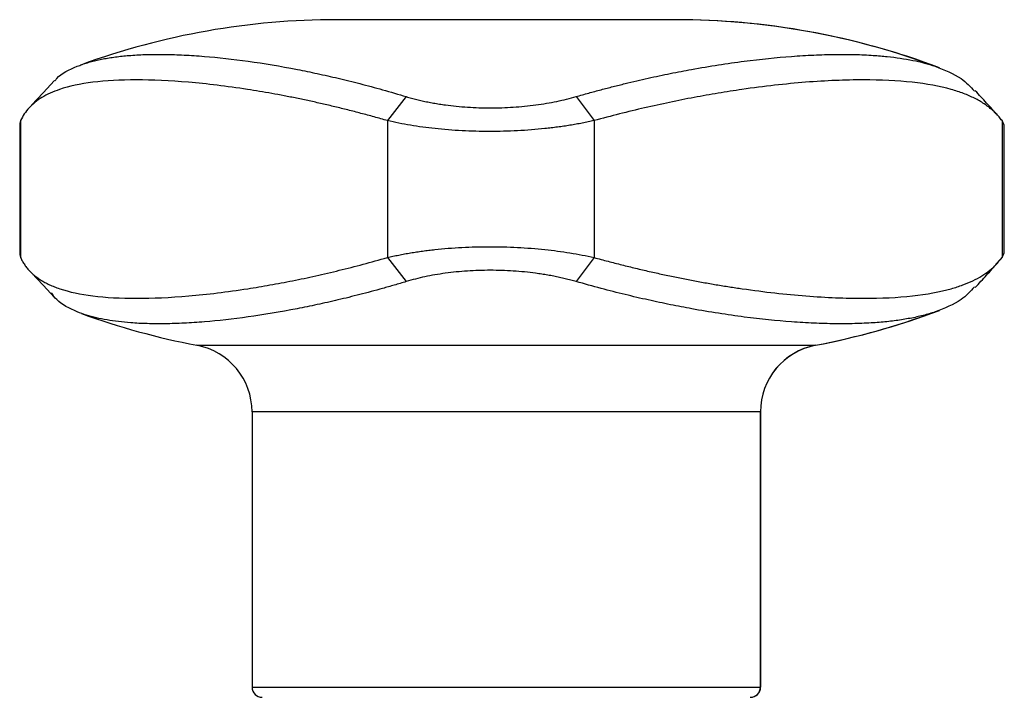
# Model space of a CAD drawing. Header units: inches. Extents: x 0.86 to 7.63, y 2.11 to 9.01.
# Tile 7 of 11: x 3.87 to 4.44, y 5.74 to 6.13. Entities that reach past the tile are written whole.
import ezdxf

# ---------------------------------------------------------------- set-up
doc = ezdxf.new("R2010")
doc.units = ezdxf.units.IN
doc.header["$MEASUREMENT"] = 0

msp = doc.modelspace()

# ---------------------------------------------------------------- linework, layer by layer
at = {"color": 7, "linetype": 'Continuous', "lineweight": 25}
for p, q in [((4.2516565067, 6.1341785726), (4.0548523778, 6.1341785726)), ((4.09522043, 6.0894726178), (4.0842214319, 6.0755269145)), ((4.1938088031, 6.0894726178), (4.2042755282, 6.0755269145)), ((3.870734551, 6.0738263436), (3.870734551, 5.9976804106)), ((3.8712461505, 6.0755269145), (3.8708883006, 6.0738263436)), ((3.8712461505, 6.0755269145), (3.8712461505, 5.9959798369)), ((4.0842214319, 6.0755269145), (4.0842214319, 5.9959798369)), ((4.2042755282, 6.0755269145), (4.2042755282, 5.9959798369)), ((4.4411491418, 6.0755269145), (4.4411491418, 5.9959798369)), ((4.4424310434, 6.0728731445), (4.4411491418, 6.0755269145)), ((4.4424590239, 5.9986343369), (4.4424590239, 6.0728731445)), ((3.8708883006, 5.9976804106), (3.8712461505, 5.9959798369)), ((4.4411491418, 5.9959798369), (4.4424342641, 5.9986343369)), ((4.0842214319, 5.9959798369), (4.09522043, 5.9820341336)), ((4.2042755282, 5.9959798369), (4.1938088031, 5.9820341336)), ((4.4411491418, 5.9959798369), (4.4374114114, 5.9918847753)), ((3.9736515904, 5.9450088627), (4.3328191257, 5.9450088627)), ((4.3328191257, 5.9450088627), (4.3329035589, 5.9450088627)), ((4.0056397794, 5.9063370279), (4.0056397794, 5.746383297)), ((4.3008459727, 5.9063370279), (4.0056397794, 5.9063370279)), ((4.3008459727, 5.9063370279), (4.3008459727, 5.746383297)), ((4.3009153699, 5.9063370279), (4.3008459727, 5.9063370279)), ((4.3009153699, 5.746383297), (4.3009153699, 5.9063370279)), ((4.0056397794, 5.746383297), (4.3008459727, 5.746383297)), ((4.3008459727, 5.746383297), (4.3009153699, 5.746383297))]:
    msp.add_line(p, q, dxfattribs=at)
at = {"color": 7, "linetype": 'Continuous', "lineweight": 25, "flags": 128}
for points in [[(3.8909677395, 6.0988301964), (3.8843160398, 6.0916481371), (3.8776652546, 6.0844675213)], [(3.8776692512, 5.9870354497), (3.8843200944, 5.9798547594), (3.8909718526, 5.972672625)]]:
    msp.add_lwpolyline(points, dxfattribs=at)
at = {"color": 7, "linetype": 'Continuous', "lineweight": 25}
for centre, radius, start, end in [((4.0548523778, 5.7011077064), 0.4330708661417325, 90, 110.0139576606), ((4.2516547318, 5.7014921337), 0.4326864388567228, 69.6135227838, 89.9997649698), ((4.2517027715, 5.7011077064), 0.4330708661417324, 69.2890954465, 90), ((4.0548523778, 6.370399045), 0.4330708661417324, 249.9866346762, 259.1930771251), ((4.2516487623, 6.370036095), 0.4327086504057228, 280.8119768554, 290.3862313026), ((4.2517027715, 6.370399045), 0.433070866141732, 280.8069228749, 290.709511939), ((3.9662697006, 5.9063370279), 0.039370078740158, 0, 79.1930771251), ((4.340211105, 5.9063439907), 0.0393651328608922, 100.8232479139, 180.0101342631), ((4.3402854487, 5.9063370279), 0.039370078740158, 100.8069228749, 180), ((4.0115452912, 5.746383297), 0.0059055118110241, 180, 270), ((4.2949418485, 5.7463819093), 0.0059041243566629, 270.0134722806, 0.013465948), ((4.2950098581, 5.746383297), 0.0059055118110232, 270, 0)]:
    msp.add_arc(centre, radius, start, end, dxfattribs=at)
for points, knots in [([(3.904173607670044, 6.107076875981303), (3.905125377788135, 6.107451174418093), (3.907020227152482, 6.10819635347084), (3.910063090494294, 6.109184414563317), (3.913231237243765, 6.110076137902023), (3.916538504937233, 6.110866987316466), (3.919980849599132, 6.11156340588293), (3.923560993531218, 6.112168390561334), (3.927282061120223, 6.112685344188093), (3.931149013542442, 6.113116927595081), (3.936850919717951, 6.113611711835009), (3.944681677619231, 6.114005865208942), (3.95501779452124, 6.114070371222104), (3.966082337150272, 6.11372289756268), (3.981723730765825, 6.1126970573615), (4.003171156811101, 6.110332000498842), (4.025685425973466, 6.106571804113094), (4.043562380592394, 6.102907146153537), (4.055671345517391, 6.100174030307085), (4.06831817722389, 6.097046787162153), (4.081496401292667, 6.093527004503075), (4.090616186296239, 6.090832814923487), (4.095220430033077, 6.089472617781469)], [0, 0, 0, 0, 0.0284953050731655, 0.0567304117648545, 0.0847407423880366, 0.1125634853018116, 0.1402375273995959, 0.1678033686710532, 0.1953030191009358, 0.2227798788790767, 0.2502786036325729, 0.3123639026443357, 0.3744078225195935, 0.4364144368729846, 0.4985848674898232, 0.6222714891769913, 0.7490224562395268, 0.7975537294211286, 0.84682159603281, 0.8969285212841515, 0.9479630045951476, 1, 1, 1, 1]), ([(4.193808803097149, 6.089472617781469), (4.19625165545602, 6.090167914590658), (4.201113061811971, 6.091551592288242), (4.208285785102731, 6.093491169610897), (4.215324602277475, 6.095323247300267), (4.222225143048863, 6.097043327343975), (4.228990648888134, 6.09865822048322), (4.235622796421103, 6.100171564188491), (4.242124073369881, 6.101587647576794), (4.24849711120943, 6.102910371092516), (4.254744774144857, 6.104143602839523), (4.269472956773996, 6.106901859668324), (4.291578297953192, 6.110340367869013), (4.314789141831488, 6.112698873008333), (4.331925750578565, 6.113724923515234), (4.344164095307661, 6.114071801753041), (4.355687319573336, 6.1140046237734), (4.365767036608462, 6.113551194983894), (4.374542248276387, 6.112805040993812), (4.382174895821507, 6.111844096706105), (4.389366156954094, 6.11058561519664), (4.396176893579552, 6.10903730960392), (4.400303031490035, 6.107733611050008), (4.402381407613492, 6.10707692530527)], [0, 0, 0, 0, 0.0262341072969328, 0.0522072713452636, 0.0779277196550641, 0.1034045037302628, 0.1286475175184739, 0.1536675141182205, 0.1784761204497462, 0.2030858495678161, 0.2275101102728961, 0.2517632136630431, 0.3780671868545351, 0.5013529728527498, 0.5637384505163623, 0.6259342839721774, 0.6879576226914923, 0.750070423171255, 0.7994744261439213, 0.8489268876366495, 0.8986781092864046, 0.9489631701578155, 1, 1, 1, 1]), ([(3.891227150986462, 6.098654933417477), (3.89154710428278, 6.099099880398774), (3.894301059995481, 6.102929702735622), (3.899541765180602, 6.105131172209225), (3.904173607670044, 6.107076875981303)], [0, 0, 0, 0, 0.1161795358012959, 1, 1, 1, 1]), ([(4.402381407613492, 6.10707692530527), (4.407776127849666, 6.104983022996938), (4.417171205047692, 6.101336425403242), (4.422766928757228, 6.09518333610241), (4.425149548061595, 6.092563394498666)], [0, 0, 0, 0, 0.5742071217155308, 1, 1, 1, 1]), ([(4.084221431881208, 6.075526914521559), (4.081652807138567, 6.076257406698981), (4.076499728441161, 6.077722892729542), (4.068861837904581, 6.079778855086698), (4.061267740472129, 6.081739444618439), (4.053730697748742, 6.083593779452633), (4.046253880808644, 6.085344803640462), (4.038843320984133, 6.086991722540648), (4.031504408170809, 6.088534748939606), (4.024242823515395, 6.089973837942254), (4.017064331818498, 6.091308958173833), (4.009974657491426, 6.092540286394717), (3.993100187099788, 6.09525888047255), (3.967767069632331, 6.098311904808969), (3.937576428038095, 6.099650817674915), (3.912513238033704, 6.098303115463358), (3.897187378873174, 6.095022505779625), (3.888321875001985, 6.091547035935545), (3.883564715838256, 6.089054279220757), (3.879490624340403, 6.08621615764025), (3.876090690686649, 6.083022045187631), (3.873287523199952, 6.079509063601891), (3.871924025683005, 6.076849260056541), (3.871246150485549, 6.075526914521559)], [0, 0, 0, 0, 0.0220310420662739, 0.0441978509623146, 0.0665033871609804, 0.0889505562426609, 0.1115422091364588, 0.1342811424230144, 0.1571700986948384, 0.1802117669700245, 0.2034087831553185, 0.2267637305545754, 0.2502791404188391, 0.3736106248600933, 0.5001572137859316, 0.6268413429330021, 0.7503038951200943, 0.7931877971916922, 0.8355427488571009, 0.8773846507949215, 0.9187299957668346, 0.9595958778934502, 1, 1, 1, 1]), ([(4.441149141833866, 6.075526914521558), (4.440590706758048, 6.076257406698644), (4.439470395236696, 6.077722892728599), (4.437565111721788, 6.079778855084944), (4.435484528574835, 6.081739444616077), (4.433209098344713, 6.083593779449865), (4.430739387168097, 6.085344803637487), (4.428070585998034, 6.086991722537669), (4.425199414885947, 6.088534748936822), (4.422122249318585, 6.089973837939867), (4.418835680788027, 6.091308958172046), (4.415336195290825, 6.092540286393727), (4.40637296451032, 6.095258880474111), (4.389640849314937, 6.098311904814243), (4.361381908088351, 6.099650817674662), (4.328153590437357, 6.098303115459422), (4.298809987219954, 6.095022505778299), (4.276467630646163, 6.091547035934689), (4.262431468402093, 6.089054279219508), (4.248171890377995, 6.08621615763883), (4.233716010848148, 6.083022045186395), (4.219121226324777, 6.079509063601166), (4.20920531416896, 6.076849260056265), (4.204275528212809, 6.075526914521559)], [0, 0, 0, 0, 0.0220310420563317, 0.0441978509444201, 0.0665033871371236, 0.0889505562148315, 0.1115422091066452, 0.134281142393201, 0.1571700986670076, 0.1802117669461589, 0.2034087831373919, 0.2267637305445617, 0.2502791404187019, 0.3736106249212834, 0.5001572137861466, 0.6268413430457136, 0.7503038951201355, 0.7931877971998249, 0.8355427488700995, 0.8773846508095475, 0.9187299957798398, 0.9595958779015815, 1, 1, 1, 1]), ([(4.095220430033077, 6.089472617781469), (4.09620705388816, 6.089182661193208), (4.098173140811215, 6.088604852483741), (4.101260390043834, 6.087801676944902), (4.104428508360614, 6.087051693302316), (4.107684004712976, 6.086360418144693), (4.111019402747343, 6.085728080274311), (4.114431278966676, 6.085156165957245), (4.120862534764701, 6.084213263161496), (4.130659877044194, 6.083221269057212), (4.144005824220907, 6.082784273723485), (4.15742501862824, 6.083224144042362), (4.168302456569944, 6.0843118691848), (4.176615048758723, 6.085566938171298), (4.182601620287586, 6.086689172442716), (4.188388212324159, 6.087980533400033), (4.191995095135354, 6.088973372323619), (4.193808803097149, 6.089472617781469)], [0, 0, 0, 0, 0.036381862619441, 0.0724996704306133, 0.1083925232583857, 0.1440996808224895, 0.1796604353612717, 0.2151139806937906, 0.25049927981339, 0.37579148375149, 0.5002018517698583, 0.6247061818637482, 0.7501164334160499, 0.8119293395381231, 0.8740417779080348, 0.9366623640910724, 1, 1, 1, 1]), ([(4.438639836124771, 6.078600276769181), (4.436476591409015, 6.08097954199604), (4.432147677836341, 6.085740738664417), (4.427806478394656, 6.090516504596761), (4.425634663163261, 6.092905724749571)], [0, 0, 0, 0, 0.4997200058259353, 1, 1, 1, 1]), ([(4.20427552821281, 6.075526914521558), (4.203140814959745, 6.07527460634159), (4.200885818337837, 6.074773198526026), (4.19739506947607, 6.074074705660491), (4.193863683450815, 6.073421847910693), (4.190290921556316, 6.072817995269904), (4.186687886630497, 6.072262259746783), (4.183062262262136, 6.07175488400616), (4.179421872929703, 6.071295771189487), (4.171808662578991, 6.070438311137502), (4.159919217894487, 6.069505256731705), (4.143636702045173, 6.069078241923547), (4.127437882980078, 6.069502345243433), (4.114479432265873, 6.070532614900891), (4.104647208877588, 6.071732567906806), (4.097611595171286, 6.072800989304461), (4.090708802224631, 6.07405318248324), (4.086402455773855, 6.075031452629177), (4.084221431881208, 6.075526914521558)], [0, 0, 0, 0, 0.03257110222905, 0.0647280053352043, 0.0964736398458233, 0.1278110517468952, 0.1587434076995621, 0.189274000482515, 0.2194062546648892, 0.2491437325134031, 0.3755386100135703, 0.4998493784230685, 0.6240398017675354, 0.7503441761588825, 0.8103244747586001, 0.8719095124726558, 0.9351263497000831, 1, 1, 1, 1]), ([(4.084221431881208, 5.99597983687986), (4.085305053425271, 5.996232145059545), (4.08745851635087, 5.996733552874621), (4.090808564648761, 5.997432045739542), (4.094208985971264, 5.998084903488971), (4.097661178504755, 5.99868875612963), (4.101153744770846, 5.999244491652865), (4.104678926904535, 5.999751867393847), (4.108228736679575, 6.000210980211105), (4.11567309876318, 6.001068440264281), (4.127379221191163, 6.00200149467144), (4.143579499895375, 6.002428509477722), (4.15985998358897, 6.0020044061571), (4.17302086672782, 6.000974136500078), (4.183089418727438, 5.999774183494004), (4.190336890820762, 5.998705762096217), (4.197490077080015, 5.997453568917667), (4.201994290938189, 5.996475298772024), (4.20427552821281, 5.995979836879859)], [0, 0, 0, 0, 0.0325711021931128, 0.0647280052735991, 0.0964736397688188, 0.1278110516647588, 0.1587434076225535, 0.1892740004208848, 0.2194062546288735, 0.2491437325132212, 0.3755386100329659, 0.4998493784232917, 0.6240398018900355, 0.7503441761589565, 0.8103244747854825, 0.8719095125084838, 0.9351263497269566, 1, 1, 1, 1]), ([(3.871246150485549, 5.995979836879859), (3.871602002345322, 5.995249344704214), (3.872315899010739, 5.993783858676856), (3.873609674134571, 5.991727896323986), (3.875075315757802, 5.989767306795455), (3.876732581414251, 5.987912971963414), (3.878581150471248, 5.986161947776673), (3.880626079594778, 5.984515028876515), (3.882870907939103, 5.982972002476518), (3.885319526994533, 5.981532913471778), (3.887975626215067, 5.980197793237), (3.890842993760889, 5.978966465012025), (3.898278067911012, 5.976247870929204), (3.912593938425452, 5.973194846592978), (3.937663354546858, 5.971855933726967), (3.967879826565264, 5.973203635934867), (3.995045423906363, 5.976484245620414), (4.015927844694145, 5.979959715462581), (4.02910432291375, 5.982452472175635), (4.04254423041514, 5.985290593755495), (4.056220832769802, 5.988484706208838), (4.070073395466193, 5.991997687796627), (4.079523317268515, 5.994657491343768), (4.084221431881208, 5.995979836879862)], [0, 0, 0, 0, 0.0220310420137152, 0.0441978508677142, 0.0665033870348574, 0.0889505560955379, 0.111542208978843, 0.1342811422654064, 0.1571700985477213, 0.1802117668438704, 0.2034087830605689, 0.2267637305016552, 0.250279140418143, 0.3736106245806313, 0.5001572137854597, 0.6268413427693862, 0.7503038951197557, 0.7931877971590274, 0.8355427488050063, 0.8773846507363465, 0.9187299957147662, 0.959595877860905, 1, 1, 1, 1]), ([(4.204275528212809, 5.99597983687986), (4.206969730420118, 5.995249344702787), (4.212374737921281, 5.993783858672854), (4.22040335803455, 5.991727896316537), (4.228399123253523, 5.989767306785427), (4.236349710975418, 5.987912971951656), (4.244251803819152, 5.986161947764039), (4.25209950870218, 5.98451502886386), (4.259887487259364, 5.982972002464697), (4.267610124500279, 5.981532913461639), (4.275261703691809, 5.980197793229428), (4.282836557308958, 5.978966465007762), (4.300910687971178, 5.976247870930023), (4.328276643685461, 5.973194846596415), (4.361478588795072, 5.971855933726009), (4.389732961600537, 5.97320363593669), (4.407648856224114, 5.976484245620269), (4.418392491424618, 5.97995971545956), (4.424302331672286, 5.982452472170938), (4.429522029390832, 5.985290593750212), (4.434058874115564, 5.988484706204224), (4.437988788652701, 5.991997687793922), (4.440099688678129, 5.994657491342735), (4.441149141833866, 5.995979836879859)], [0, 0, 0, 0, 0.0220310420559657, 0.0441978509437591, 0.0665033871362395, 0.0889505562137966, 0.1115422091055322, 0.1342811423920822, 0.1571700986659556, 0.1802117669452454, 0.2034087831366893, 0.2267637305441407, 0.2502791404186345, 0.3736106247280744, 0.5001572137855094, 0.6268413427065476, 0.7503038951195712, 0.7931877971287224, 0.8355427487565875, 0.8773846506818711, 0.9187299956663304, 0.959595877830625, 0.9999999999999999, 0.9999999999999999, 0.9999999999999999, 0.9999999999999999]), ([(4.425634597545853, 5.978600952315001), (4.427806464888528, 5.980990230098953), (4.432147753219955, 5.985766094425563), (4.436476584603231, 5.990527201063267), (4.438639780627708, 5.992906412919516)], [0, 0, 0, 0, 0.5002817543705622, 1, 1, 1, 1]), ([(4.193808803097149, 5.98203413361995), (4.192775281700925, 5.982324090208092), (4.190715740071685, 5.98290189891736), (4.187499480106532, 5.983705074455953), (4.18421140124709, 5.98445505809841), (4.180845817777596, 5.985146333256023), (4.177410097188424, 5.985778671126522), (4.173907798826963, 5.986350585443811), (4.167327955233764, 5.987293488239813), (4.157375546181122, 5.988285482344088), (4.143961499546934, 5.98872247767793), (4.130610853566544, 5.988282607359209), (4.119903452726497, 5.987194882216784), (4.111788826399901, 5.985939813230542), (4.105980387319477, 5.984817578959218), (4.100400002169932, 5.983526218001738), (4.096953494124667, 5.982533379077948), (4.095220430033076, 5.98203413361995)], [0, 0, 0, 0, 0.0363818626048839, 0.0724996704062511, 0.1083925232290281, 0.1440996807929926, 0.1796604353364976, 0.2151139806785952, 0.2504992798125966, 0.3757914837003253, 0.5002018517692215, 0.6247061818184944, 0.7501164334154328, 0.8119293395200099, 0.8740417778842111, 0.9366623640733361, 0.9999999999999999, 0.9999999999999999, 0.9999999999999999, 0.9999999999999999]), ([(4.095220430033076, 5.98203413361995), (4.092893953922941, 5.98133925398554), (4.088264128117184, 5.979956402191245), (4.081446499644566, 5.9780179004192), (4.074765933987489, 5.976186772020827), (4.06822730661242, 5.974467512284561), (4.061827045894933, 5.972853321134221), (4.055563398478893, 5.971340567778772), (4.049433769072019, 5.969924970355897), (4.043435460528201, 5.96860263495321), (4.037565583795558, 5.967369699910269), (4.02375325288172, 5.964611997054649), (4.003147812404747, 5.961173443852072), (3.981754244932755, 5.958813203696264), (3.966118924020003, 5.957784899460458), (3.955037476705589, 5.95743586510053), (3.944694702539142, 5.957500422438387), (3.935729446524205, 5.957951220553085), (3.927999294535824, 5.95869562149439), (3.921339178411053, 5.959656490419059), (3.915139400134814, 5.960915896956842), (3.909341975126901, 5.962466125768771), (3.90590491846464, 5.963772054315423), (3.904173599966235, 5.964429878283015)], [0, 0, 0, 0, 0.0262181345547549, 0.0521756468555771, 0.0778807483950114, 0.1033424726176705, 0.1285706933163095, 0.1535761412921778, 0.1783704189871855, 0.202966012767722, 0.2273763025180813, 0.2516155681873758, 0.3778443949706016, 0.5010562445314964, 0.5634065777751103, 0.6255667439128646, 0.6875534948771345, 0.7496284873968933, 0.7991189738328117, 0.8486574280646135, 0.8984956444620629, 0.9488700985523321, 1, 1, 1, 1]), ([(4.402381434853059, 5.964429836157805), (4.401235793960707, 5.964056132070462), (4.398954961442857, 5.963312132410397), (4.39533974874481, 5.962325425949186), (4.391607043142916, 5.961434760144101), (4.387742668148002, 5.96064466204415), (4.383749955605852, 5.959948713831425), (4.379625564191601, 5.95934393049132), (4.375365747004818, 5.958826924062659), (4.370964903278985, 5.958395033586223), (4.364503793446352, 5.957898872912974), (4.355697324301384, 5.957502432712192), (4.344182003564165, 5.957435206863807), (4.331964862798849, 5.957780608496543), (4.314854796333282, 5.958802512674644), (4.29166072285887, 5.961155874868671), (4.267581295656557, 5.964897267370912), (4.248558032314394, 5.968551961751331), (4.235660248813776, 5.971291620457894), (4.222233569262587, 5.974428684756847), (4.208282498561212, 5.977961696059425), (4.198664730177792, 5.980667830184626), (4.193808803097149, 5.98203413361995)], [0, 0, 0, 0, 0.0284479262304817, 0.0566363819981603, 0.0846006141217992, 0.1123776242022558, 0.1400061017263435, 0.1675263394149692, 0.1949801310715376, 0.2224106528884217, 0.2498623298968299, 0.3119908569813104, 0.374053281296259, 0.4360805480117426, 0.498282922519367, 0.6215878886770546, 0.7479119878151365, 0.7966502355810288, 0.8461310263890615, 0.8964585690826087, 0.9477228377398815, 1, 1, 1, 1]), ([(3.904173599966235, 5.964429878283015), (3.899662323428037, 5.966454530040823), (3.893390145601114, 5.96926947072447), (3.890173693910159, 5.974085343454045), (3.889270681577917, 5.975437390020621)], [0, 0, 0, 0, 0.7192520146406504, 0.9999999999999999, 0.9999999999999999, 0.9999999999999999, 0.9999999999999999]), ([(4.425149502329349, 5.978943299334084), (4.422766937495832, 5.976323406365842), (4.417171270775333, 5.970170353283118), (4.407776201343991, 5.966523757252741), (4.402381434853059, 5.964429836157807)], [0, 0, 0, 0, 0.4257874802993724, 1, 1, 1, 1])]:
    msp.add_open_spline(points, degree=3, knots=knots, dxfattribs=at)

doc.saveas('drawing.dxf')
